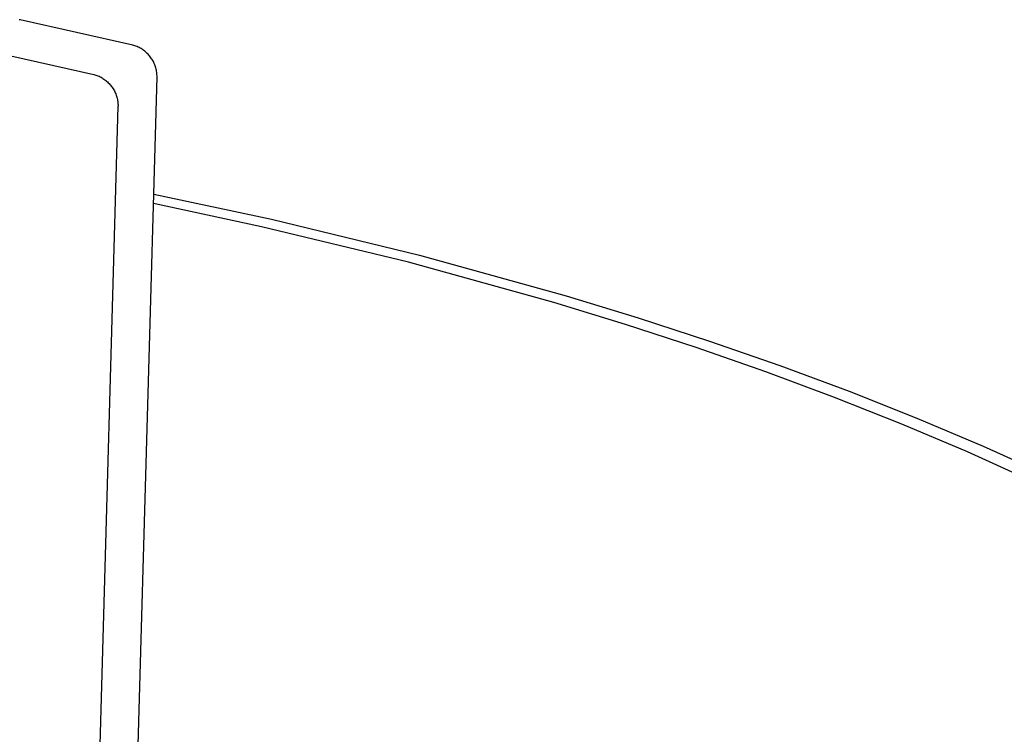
# Model space of a CAD drawing. Header units: millimetres. Extents: x -4170 to -1673, y 3725 to 5351.
# Tile 47 of 49: x -2244 to -2210, y 5059 to 5084. Entities that reach past the tile are written whole.
import ezdxf

# ---------------------------------------------------------------- set-up
doc = ezdxf.new("R2010")
doc.units = ezdxf.units.MM
doc.layers.add('Make2D$Visible$Curvas', color=7, linetype='Continuous')

msp = doc.modelspace()

# ---------------------------------------------------------------- linework, layer by layer
at = {"layer": 'Make2D$Visible$Curvas', "color": 7, "lineweight": -3, "true_color": 0xededed}
for p, q in [((-2244.465, 5084.25), (-2244.496, 5084.258)), ((-2240.557, 5083.374), (-2244.465, 5084.25)), ((-2245.822, 5083.239), (-2241.912, 5082.361)), ((-2240.52, 5083.364), (-2240.557, 5083.374)), ((-2240.482, 5083.352), (-2240.52, 5083.364)), ((-2240.445, 5083.338), (-2240.482, 5083.352)), ((-2240.409, 5083.324), (-2240.445, 5083.338)), ((-2240.373, 5083.308), (-2240.409, 5083.324)), ((-2240.338, 5083.291), (-2240.373, 5083.308)), ((-2240.303, 5083.273), (-2240.338, 5083.291)), ((-2240.269, 5083.253), (-2240.303, 5083.273)), ((-2240.235, 5083.233), (-2240.269, 5083.253)), ((-2240.203, 5083.211), (-2240.235, 5083.233)), ((-2240.171, 5083.188), (-2240.203, 5083.211)), ((-2240.14, 5083.164), (-2240.171, 5083.188)), ((-2240.109, 5083.139), (-2240.14, 5083.164)), ((-2240.08, 5083.113), (-2240.109, 5083.139)), ((-2240.052, 5083.086), (-2240.08, 5083.113)), ((-2240.024, 5083.058), (-2240.052, 5083.086)), ((-2239.998, 5083.029), (-2240.024, 5083.058)), ((-2239.972, 5082.999), (-2239.998, 5083.029)), ((-2239.948, 5082.969), (-2239.972, 5082.999)), ((-2239.925, 5082.937), (-2239.948, 5082.969)), ((-2239.902, 5082.905), (-2239.925, 5082.937)), ((-2239.881, 5082.872), (-2239.902, 5082.905)), ((-2239.861, 5082.838), (-2239.881, 5082.872)), ((-2239.842, 5082.803), (-2239.861, 5082.838)), ((-2239.825, 5082.768), (-2239.842, 5082.803)), ((-2239.809, 5082.733), (-2239.825, 5082.768)), ((-2239.793, 5082.696), (-2239.809, 5082.733)), ((-2239.78, 5082.66), (-2239.793, 5082.696)), ((-2239.767, 5082.622), (-2239.78, 5082.66)), ((-2239.756, 5082.585), (-2239.767, 5082.622)), ((-2239.746, 5082.547), (-2239.756, 5082.585)), ((-2239.737, 5082.509), (-2239.746, 5082.547)), ((-2239.73, 5082.47), (-2239.737, 5082.509)), ((-2239.724, 5082.431), (-2239.73, 5082.47)), ((-2239.719, 5082.392), (-2239.724, 5082.431)), ((-2241.912, 5082.361), (-2241.874, 5082.35)), ((-2241.874, 5082.35), (-2241.837, 5082.338)), ((-2241.837, 5082.338), (-2241.8, 5082.325)), ((-2241.8, 5082.325), (-2241.763, 5082.31)), ((-2241.763, 5082.31), (-2241.727, 5082.294)), ((-2241.727, 5082.294), (-2241.692, 5082.277)), ((-2241.692, 5082.277), (-2241.657, 5082.259)), ((-2241.657, 5082.259), (-2241.623, 5082.24)), ((-2241.623, 5082.24), (-2241.59, 5082.219)), ((-2241.59, 5082.219), (-2241.557, 5082.197)), ((-2241.557, 5082.197), (-2241.525, 5082.174)), ((-2241.525, 5082.174), (-2241.494, 5082.15)), ((-2241.494, 5082.15), (-2241.464, 5082.125)), ((-2241.464, 5082.125), (-2241.434, 5082.099)), ((-2241.434, 5082.099), (-2241.406, 5082.072)), ((-2241.406, 5082.072), (-2241.378, 5082.044)), ((-2240.525, 5053.574), (-2239.714, 5082.275)), ((-2239.716, 5082.353), (-2239.719, 5082.392)), ((-2239.714, 5082.314), (-2239.716, 5082.353)), ((-2239.714, 5082.275), (-2239.714, 5082.314)), ((-2241.378, 5082.044), (-2241.352, 5082.015)), ((-2241.352, 5082.015), (-2241.326, 5081.985)), ((-2241.326, 5081.985), (-2241.302, 5081.955)), ((-2241.302, 5081.955), (-2241.279, 5081.923)), ((-2241.279, 5081.923), (-2241.256, 5081.891)), ((-2241.256, 5081.891), (-2241.235, 5081.858)), ((-2241.235, 5081.858), (-2241.215, 5081.824)), ((-2241.215, 5081.824), (-2241.196, 5081.789)), ((-2241.196, 5081.789), (-2241.179, 5081.754)), ((-2241.179, 5081.754), (-2241.162, 5081.718)), ((-2241.162, 5081.718), (-2241.147, 5081.682)), ((-2241.147, 5081.682), (-2241.133, 5081.645)), ((-2241.133, 5081.645), (-2241.121, 5081.608)), ((-2241.121, 5081.608), (-2241.11, 5081.571)), ((-2241.11, 5081.571), (-2241.1, 5081.533)), ((-2241.1, 5081.533), (-2241.091, 5081.494)), ((-2241.091, 5081.494), (-2241.084, 5081.456)), ((-2241.084, 5081.456), (-2241.078, 5081.417)), ((-2241.078, 5081.417), (-2241.073, 5081.378)), ((-2241.073, 5081.378), (-2241.07, 5081.339)), ((-2241.869, 5052.537), (-2241.067, 5081.26)), ((-2241.07, 5081.339), (-2241.068, 5081.3)), ((-2241.068, 5081.3), (-2241.067, 5081.26)), ((-2239.829, 5078.203), (-2235.748, 5077.334)), ((-2236.089, 5077.077), (-2239.837, 5077.879)), ((-2235.748, 5077.334), (-2230.606, 5076.09)), ((-2230.988, 5075.843), (-2236.089, 5077.077)), ((-2230.606, 5076.09), (-2225.522, 5074.683)), ((-2225.947, 5074.446), (-2230.988, 5075.843)), ((-2225.522, 5074.683), (-2223.015, 5073.916)), ((-2223.46, 5073.686), (-2225.947, 5074.446)), ((-2223.015, 5073.916), (-2220.538, 5073.108)), ((-2221.004, 5072.884), (-2223.46, 5073.686)), ((-2218.583, 5072.041), (-2221.004, 5072.884)), ((-2220.538, 5073.108), (-2218.097, 5072.257)), ((-2218.097, 5072.257), (-2215.697, 5071.365)), ((-2216.203, 5071.156), (-2218.583, 5072.041)), ((-2213.87, 5070.23), (-2216.203, 5071.156)), ((-2215.697, 5071.365), (-2213.345, 5070.432)), ((-2211.59, 5069.264), (-2213.87, 5070.23)), ((-2213.345, 5070.432), (-2211.045, 5069.458)), ((-2211.045, 5069.458), (-2208.805, 5068.443)), ((-2209.368, 5068.257), (-2211.59, 5069.264))]:
    msp.add_line(p, q, dxfattribs=at)

doc.saveas('drawing.dxf')
